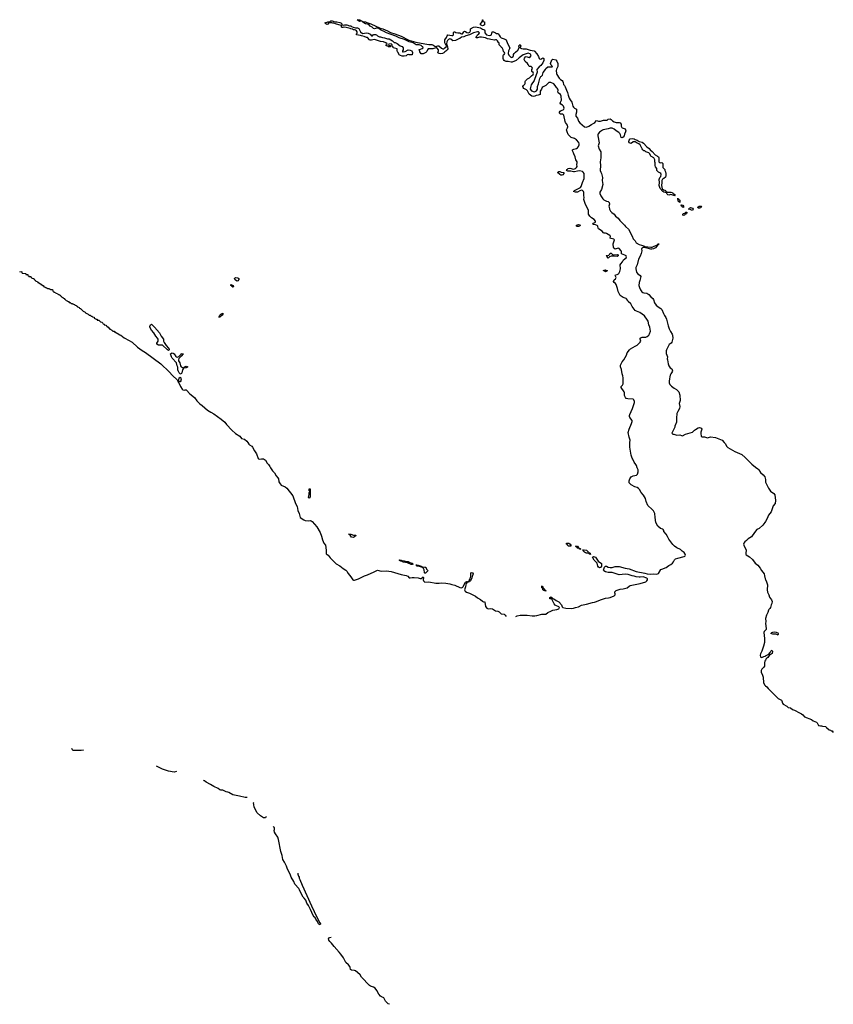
# Model space of a CAD drawing. Header units: inches. Extents: x 2547364 to 2752884, y 552026 to 708734.
# Tile 11 of 85: x 2594950 to 2611371, y 628666 to 648535. Entities that reach past the tile are written whole.
import ezdxf

# ---------------------------------------------------------------- set-up
doc = ezdxf.new("R2010")
doc.units = ezdxf.units.IN
doc.header["$MEASUREMENT"] = 0
for name, color, linetype in [('C5693', 7, 'Continuous'), ('C5694', 7, 'Continuous'), ('C6602', 7, 'Continuous'), ('C6603', 7, 'Continuous'), ('C6604', 7, 'Continuous'), ('C6613', 7, 'Continuous')]:
    doc.layers.add(name, color=color, linetype=linetype)

msp = doc.modelspace()

# ---------------------------------------------------------------- linework, layer by layer
at = {"layer": 'C5693', "color": 6}
for points in [[(2599552, 640000), (2599572, 639970), (2599590, 639954), (2599632, 639932), (2599652, 639912), (2599690, 639835), (2599731, 639771), (2599762, 639682), (2599770, 639675), (2599790, 639670), (2599830, 639675), (2599870, 639674), (2599910, 639644), (2599946, 639586), (2599970, 639560), (2600000, 639516)], [(2596240, 633800), (2596230, 633794), (2596194, 633786), (2596050, 633785), (2596030, 633790), (2596011, 633810), (2596005, 633830)], [(2598118, 633362), (2598070, 633349), (2597950, 633373), (2597835, 633410), (2597708, 633472)], [(2599541, 632839), (2599501, 632841), (2599387, 632867), (2599284, 632884), (2599250, 632893), (2599170, 632942), (2599150, 632950), (2599115, 632955), (2599050, 632984), (2599010, 632987), (2598990, 632994), (2598959, 633019), (2598870, 633058), (2598803, 633103), (2598715, 633150), (2598678, 633178), (2598670, 633178), (2598658, 633190)], [(2599922, 632458), (2599908, 632432), (2599870, 632430), (2599810, 632470), (2599744, 632530), (2599688, 632628), (2599680, 632650), (2599671, 632730), (2599680, 632740)]]:
    msp.add_lwpolyline(points, dxfattribs=at)
at = {"layer": 'C5694', "color": 6}
msp.add_lwpolyline([(2594950, 643450), (2594970, 643454), (2594991, 643450), (2594992, 643432), (2594998, 643418), (2595069, 643411), (2595072, 643410), (2595074, 643406), (2595074, 643394), (2595111, 643390), (2595113, 643373), (2595130, 643371), (2595133, 643353), (2595174, 643350), (2595178, 643338), (2595190, 643334), (2595198, 643318), (2595234, 643310), (2595238, 643298), (2595250, 643294), (2595258, 643278), (2595270, 643274), (2595278, 643258), (2595310, 643252), (2595314, 643234), (2595334, 643230), (2595338, 643218), (2595352, 643212), (2595370, 643211), (2595374, 643194), (2595394, 643190), (2595398, 643178), (2595412, 643172), (2595430, 643171), (2595433, 643153), (2595454, 643150), (2595458, 643138), (2595472, 643132), (2595494, 643130), (2595498, 643118), (2595512, 643112), (2595554, 643110), (2595558, 643098), (2595572, 643092), (2595612, 643090), (2595618, 643058), (2595630, 643054), (2595638, 643038), (2595670, 643032), (2595678, 643018), (2595710, 643012), (2595718, 642998), (2595732, 642992), (2595754, 642990), (2595758, 642978), (2595774, 642970), (2595778, 642958), (2595794, 642950), (2595798, 642938), (2595812, 642932), (2595830, 642931), (2595833, 642913), (2595852, 642910), (2595854, 642894), (2595870, 642892), (2595891, 642871), (2595910, 642862), (2595915, 642855), (2595932, 642850), (2595951, 642831), (2595972, 642830), (2595991, 642811), (2596014, 642810), (2596018, 642798), (2596054, 642790), (2596058, 642778), (2596072, 642772), (2596094, 642770), (2596098, 642758), (2596114, 642750), (2596118, 642738), (2596152, 642730), (2596154, 642714), (2596174, 642710), (2596178, 642698), (2596190, 642694), (2596231, 642651), (2596271, 642630), (2596278, 642618), (2596332, 642590), (2596351, 642571), (2596372, 642570), (2596391, 642551), (2596412, 642550), (2596421, 642541), (2596450, 642531), (2596452, 642512), (2596491, 642491), (2596512, 642490), (2596514, 642474), (2596554, 642470), (2596558, 642458), (2596570, 642454), (2596578, 642438), (2596610, 642434), (2596618, 642418), (2596630, 642414), (2596638, 642398), (2596654, 642390), (2596658, 642378), (2596694, 642370), (2596698, 642358), (2596710, 642354), (2596718, 642338), (2596730, 642334), (2596771, 642291), (2596790, 642291), (2596796, 642276), (2596812, 642270), (2596831, 642251), (2596854, 642250), (2596871, 642231), (2596891, 642230), (2596893, 642213), (2596914, 642210), (2596974, 642174), (2596992, 642170), (2597056, 642116), (2597075, 642110), (2597217, 642030), (2597325, 641925), (2597420, 641860), (2597490, 641819), (2597800, 641590), (2597966, 641430), (2598034, 641354), (2598125, 641265), (2598143, 641243), (2598150, 641222), (2598164, 641204), (2598197, 641130), (2598230, 641078), (2598244, 641064), (2598270, 641060), (2598290, 641067), (2598310, 641064), (2598318, 641058), (2598383, 640983), (2598477, 640910), (2598522, 640842), (2598583, 640783), (2598630, 640750), (2598738, 640658), (2598810, 640613), (2598870, 640584), (2599015, 640475), (2599090, 640410), (2599123, 640363), (2599230, 640250), (2599306, 640186), (2599390, 640130), (2599427, 640087), (2599484, 640070), (2599532, 640032), (2599552, 640000)], dxfattribs=at)
for points in [[(2599222, 643182), (2599230, 643183), (2599252, 643172), (2599267, 643150), (2599260, 643140), (2599250, 643136), (2599230, 643150), (2599223, 643163), (2599210, 643170), (2599210, 643191)], [(2599330, 643261), (2599289, 643290), (2599287, 643310), (2599305, 643330), (2599350, 643328), (2599370, 643311), (2599370, 643290), (2599350, 643265)], [(2598969, 642529), (2598990, 642570), (2599009, 642590), (2599050, 642610), (2599052, 642590), (2599039, 642570), (2598990, 642530)], [(2597950, 641857), (2597930, 641870), (2597830, 641966), (2597750, 641970), (2597719, 641990), (2597718, 642010), (2597742, 642050), (2597742, 642090), (2597731, 642111), (2597700, 642150), (2597659, 642219), (2597610, 642269), (2597578, 642330), (2597575, 642350), (2597580, 642360), (2597590, 642376), (2597609, 642390), (2597671, 642330), (2597770, 642215), (2597803, 642150), (2597851, 642090), (2597853, 642050), (2597863, 642023), (2597903, 641963), (2597953, 641910), (2597965, 641890), (2597966, 641870)], [(2598130, 641728), (2598159, 641741), (2598202, 641778), (2598210, 641790), (2598230, 641800), (2598250, 641792), (2598210, 641742), (2598161, 641699), (2598153, 641670), (2598156, 641650), (2598183, 641610), (2598196, 641550), (2598210, 641530), (2598222, 641522), (2598250, 641513), (2598266, 641514), (2598277, 641523), (2598279, 641530), (2598310, 641542), (2598342, 641530), (2598310, 641510), (2598257, 641503), (2598233, 641467), (2598223, 641410), (2598210, 641384), (2598190, 641389), (2598170, 641412), (2598150, 641450), (2598144, 641470), (2598142, 641522), (2598130, 641550), (2598115, 641610), (2598030, 641703), (2598014, 641730), (2597998, 641770), (2597995, 641790), (2598013, 641807), (2598030, 641812), (2598050, 641808), (2598070, 641790), (2598100, 641740), (2598110, 641730)], [(2598167, 641227), (2598161, 641261), (2598169, 641310), (2598190, 641319), (2598203, 641310), (2598202, 641290), (2598210, 641270), (2598204, 641250), (2598190, 641229)]]:
    msp.add_lwpolyline(points, close=True, dxfattribs=at)
at = {"layer": 'C6602', "color": 6}
msp.add_lwpolyline([(2602414, 628666), (2602390, 628674), (2602350, 628710), (2602334, 628730), (2602297, 628797), (2602286, 628806), (2602250, 628816), (2602229, 628830), (2602197, 628870), (2602161, 628941), (2602125, 628990), (2602094, 629014), (2602030, 629030), (2602010, 629045), (2601851, 629210), (2601821, 629261), (2601765, 629305), (2601730, 629340), (2601710, 629349), (2601650, 629353), (2601626, 629366), (2601618, 629410), (2601610, 629430), (2601583, 629463), (2601530, 629509), (2601486, 629606), (2601430, 629675), (2601401, 629721), (2601300, 629830), (2601242, 629902), (2601210, 629932), (2601190, 629961), (2601184, 629996), (2601186, 630000)], dxfattribs=at)
at = {"layer": 'C6603', "color": 6}
for points in [[(2604964, 636490), (2604990, 636505), (2605050, 636519), (2605190, 636521), (2605292, 636508), (2605350, 636506), (2605390, 636510), (2605490, 636538), (2605570, 636541), (2605610, 636570), (2605670, 636596), (2605710, 636622), (2605790, 636633), (2605832, 636648), (2605844, 636670), (2605833, 636690), (2605771, 636711), (2605760, 636720), (2605736, 636750), (2605698, 636830), (2605698, 636838), (2605687, 636847), (2605650, 636850), (2605650, 636874), (2605669, 636891), (2605694, 636870), (2605698, 636858), (2605712, 636852), (2605730, 636851), (2605775, 636815), (2605830, 636790), (2605886, 636730), (2605898, 636690), (2605914, 636674), (2605970, 636657), (2606090, 636655), (2606130, 636658), (2606170, 636675), (2606230, 636690), (2606290, 636722), (2606390, 636742), (2606510, 636777), (2606550, 636781), (2606590, 636793), (2606670, 636830), (2606710, 636839), (2606770, 636860), (2606833, 636867), (2606864, 636876), (2606949, 636911), (2606960, 636920), (2606967, 636930), (2606969, 636950), (2606963, 636970), (2606964, 636990), (2606990, 637017), (2607070, 637045), (2607130, 637050), (2607210, 637070), (2607250, 637106), (2607270, 637116), (2607470, 637157), (2607587, 637193), (2607610, 637211), (2607621, 637230), (2607620, 637250), (2607606, 637266), (2607530, 637293), (2607470, 637284), (2607450, 637288), (2607390, 637290), (2607350, 637308), (2607310, 637315), (2607230, 637342), (2607170, 637344), (2607050, 637335), (2606910, 637380), (2606830, 637377), (2606770, 637390), (2606740, 637410), (2606730, 637430), (2606750, 637490), (2606770, 637510), (2606790, 637505), (2606827, 637487), (2606870, 637480), (2606910, 637483), (2606970, 637499), (2607050, 637501), (2607170, 637465), (2607250, 637453), (2607390, 637399), (2607570, 637369), (2607611, 637351), (2607690, 637343), (2607750, 637356), (2607810, 637343), (2607841, 637359), (2607890, 637438), (2607910, 637450), (2607998, 637482), (2608050, 637523), (2608090, 637542), (2608127, 637570), (2608147, 637593), (2608166, 637634), (2608187, 637653), (2608230, 637670), (2608358, 637702), (2608372, 637708), (2608381, 637719), (2608387, 637730), (2608384, 637750), (2608361, 637781), (2608322, 637810), (2608290, 637843), (2608210, 637878), (2608168, 637908), (2608130, 637945), (2608050, 638050), (2608026, 638106), (2607996, 638156), (2607950, 638210), (2607947, 638230), (2607937, 638250), (2607930, 638256), (2607884, 638270), (2607830, 638315), (2607790, 638390), (2607773, 638487), (2607767, 638567), (2607756, 638596), (2607742, 638622), (2607714, 638654), (2607630, 638730), (2607595, 638810), (2607579, 638870), (2607538, 638938), (2607490, 638997), (2607456, 639056), (2607437, 639077), (2607412, 639092), (2607363, 639110), (2607291, 639150), (2607269, 639170), (2607254, 639190), (2607250, 639210), (2607250, 639230), (2607264, 639270), (2607290, 639310), (2607330, 639330), (2607396, 639344), (2607416, 639363), (2607430, 639410), (2607429, 639450), (2607410, 639490), (2607396, 639536), (2607382, 639562), (2607350, 639604), (2607326, 639666), (2607310, 639690), (2607290, 639750), (2607265, 639910), (2607267, 640000)], [(2609171, 640000), (2609185, 639985), (2609222, 639922), (2609240, 639900), (2609384, 639824), (2609522, 639762), (2609590, 639697), (2609626, 639670), (2609664, 639624), (2609726, 639566), (2609803, 639503), (2609850, 639470), (2609870, 639450), (2609898, 639398), (2609956, 639350), (2609989, 639310), (2610000, 639255)], [(2600000, 639516), (2600015, 639495), (2600050, 639434), (2600090, 639390), (2600125, 639330), (2600160, 639290), (2600171, 639270), (2600181, 639210), (2600206, 639166), (2600230, 639142), (2600310, 639106), (2600343, 639083), (2600465, 638930), (2600518, 638770), (2600552, 638710), (2600563, 638630), (2600590, 638567), (2600612, 638490), (2600682, 638442), (2600710, 638430), (2600770, 638421), (2600810, 638427), (2600830, 638422), (2600850, 638409), (2600950, 638304), (2601011, 638190), (2601042, 638110), (2601059, 638038), (2601091, 637971), (2601119, 637930), (2601138, 637830), (2601133, 637773), (2601136, 637756), (2601175, 637730), (2601213, 637673), (2601250, 637642), (2601337, 637557), (2601411, 637511), (2601478, 637458), (2601530, 637429), (2601550, 637406), (2601579, 637359), (2601634, 637294), (2601672, 637232), (2601690, 637222), (2601710, 637222), (2601790, 637252), (2601910, 637314), (2601970, 637333), (2602106, 637394), (2602170, 637429), (2602248, 637408), (2602350, 637414), (2602450, 637400), (2602650, 637342), (2602750, 637322), (2602785, 637305), (2602810, 637275), (2602830, 637270), (2602870, 637278), (2602910, 637277), (2602990, 637269), (2603030, 637259), (2603050, 637259), (2603083, 637277), (2603091, 637291), (2603101, 637281), (2603103, 637270), (2603096, 637230), (2603097, 637210), (2603110, 637195), (2603127, 637187), (2603210, 637190), (2603350, 637165), (2603417, 637163), (2603470, 637169), (2603550, 637164), (2603630, 637151), (2603670, 637136), (2603730, 637127), (2603830, 637078), (2603870, 637072), (2603894, 637086), (2603903, 637097), (2603950, 637187), (2603970, 637198), (2603990, 637191), (2604008, 637192), (2604018, 637202), (2604018, 637210), (2604027, 637213), (2604029, 637229), (2604042, 637250), (2604055, 637305), (2604056, 637370), (2604070, 637378), (2604091, 637370), (2604099, 637350), (2604080, 637300), (2604070, 637255), (2604059, 637241), (2604050, 637209), (2604036, 637204), (2604031, 637190), (2603990, 637189), (2603961, 637159), (2603951, 637130), (2603946, 637090), (2603931, 637049), (2603929, 637029), (2603942, 637002), (2603966, 636986), (2604030, 636962), (2604150, 636903), (2604190, 636868), (2604250, 636838), (2604290, 636798), (2604310, 636790), (2604332, 636792), (2604338, 636778), (2604351, 636691), (2604377, 636657), (2604408, 636648), (2604453, 636653), (2604490, 636645), (2604550, 636607), (2604598, 636598), (2604624, 636584), (2604670, 636545), (2604730, 636536), (2604750, 636519), (2604765, 636490)], [(2610000, 638406), (2609990, 638390), (2609950, 638338), (2609875, 638265), (2609830, 638247), (2609779, 638190), (2609721, 638099), (2609650, 638060), (2609617, 638023), (2609584, 637996), (2609567, 637973), (2609561, 637950), (2609570, 637910), (2609608, 637850), (2609615, 637830), (2609602, 637770), (2609606, 637750), (2609615, 637735), (2609678, 637698), (2609741, 637641), (2609797, 637570), (2609850, 637530), (2609897, 637470), (2609922, 637422), (2609972, 637350), (2609984, 637310), (2609994, 637250), (2610000, 637237)], [(2610000, 636216), (2609975, 636190), (2609970, 636170), (2609983, 636050), (2609984, 635964), (2609964, 635890), (2609946, 635854), (2609930, 635790), (2609899, 635741), (2609892, 635710), (2609899, 635679), (2609910, 635668), (2609930, 635665), (2609970, 635686), (2610000, 635694)], [(2610000, 635607), (2609997, 635603), (2609990, 635590), (2609985, 635555), (2609985, 635510), (2609981, 635490), (2609970, 635470), (2609930, 635430), (2609917, 635403), (2609917, 635370), (2609945, 635310), (2609954, 635270), (2609963, 635150), (2609986, 635106), (2610000, 635094)], [(2600565, 631315), (2600566, 631290), (2600576, 631250), (2600591, 631230), (2600591, 631210), (2600607, 631187), (2600651, 631070), (2600838, 630650), (2600947, 630427), (2601010, 630310), (2601018, 630290), (2601013, 630267), (2600990, 630280), (2600982, 630290), (2600959, 630339), (2600930, 630382), (2600923, 630403), (2600904, 630424), (2600890, 630432), (2600870, 630459), (2600821, 630581), (2600780, 630660), (2600748, 630710), (2600728, 630768), (2600690, 630805), (2600671, 630830), (2600610, 630942), (2600598, 630978), (2600582, 631002), (2600506, 631090), (2600482, 631142), (2600429, 631230), (2600409, 631290), (2600355, 631390), (2600334, 631454), (2600296, 631536), (2600262, 631590), (2600246, 631670), (2600220, 631750), (2600172, 631992), (2600157, 632037), (2600110, 632103), (2600090, 632139), (2600085, 632170), (2600090, 632190), (2600090, 632230), (2600074, 632250), (2600078, 632262)], [(2601186, 630000), (2601190, 630010), (2601212, 630012), (2601238, 630022)]]:
    msp.add_lwpolyline(points, dxfattribs=at)
for points in [[(2600790, 638882), (2600782, 638890), (2600781, 638901), (2600789, 638951), (2600789, 638989), (2600790, 638994), (2600802, 638998), (2600806, 639010), (2600802, 639022), (2600790, 639026), (2600789, 639070), (2600810, 639071), (2600814, 638930), (2600810, 638908)], [(2601690, 638089), (2601650, 638093), (2601633, 638110), (2601619, 638130), (2601619, 638139), (2601610, 638148), (2601586, 638150), (2601634, 638150), (2601690, 638135), (2601732, 638130), (2601725, 638110)], [(2606070, 637909), (2606029, 637909), (2606009, 637930), (2606007, 637947), (2605989, 637950), (2605988, 637970), (2606030, 637971), (2606062, 637950), (2606076, 637930)], [(2606270, 637849), (2606248, 637850), (2606246, 637866), (2606208, 637870), (2606186, 637890), (2606182, 637902), (2606168, 637910), (2606210, 637911), (2606222, 637890), (2606222, 637882), (2606232, 637872), (2606252, 637870), (2606254, 637854), (2606274, 637850)], [(2606438, 637778), (2606450, 637778), (2606462, 637770), (2606470, 637746), (2606450, 637748), (2606429, 637769), (2606390, 637769), (2606370, 637777), (2606350, 637789), (2606329, 637810), (2606328, 637828), (2606308, 637832), (2606345, 637835), (2606391, 637831), (2606432, 637790)], [(2602870, 637541), (2602850, 637542), (2602776, 637576), (2602690, 637590), (2602670, 637604), (2602638, 637610), (2602636, 637616), (2602625, 637625), (2602609, 637630), (2602627, 637633), (2602650, 637630), (2602662, 637622), (2602710, 637615), (2602750, 637603), (2602790, 637599), (2602822, 637582), (2602870, 637566), (2602890, 637549)], [(2606650, 637476), (2606629, 637490), (2606618, 637510), (2606605, 637565), (2606578, 637598), (2606543, 637630), (2606509, 637691), (2606530, 637701), (2606550, 637699), (2606570, 637687), (2606625, 637605), (2606690, 637558), (2606694, 637530), (2606690, 637510), (2606670, 637481)], [(2603130, 637362), (2603120, 637380), (2603113, 637433), (2603100, 637460), (2603088, 637472), (2603088, 637488), (2603050, 637490), (2603039, 637499), (2603010, 637499), (2602970, 637508), (2602964, 637510), (2602962, 637518), (2602966, 637526), (2602946, 637530), (2602992, 637530), (2603050, 637510), (2603052, 637492), (2603130, 637490), (2603146, 637486), (2603163, 637450), (2603179, 637430), (2603185, 637410), (2603168, 637390), (2603150, 637375), (2603132, 637368)], [(2605554, 637014), (2605566, 637014), (2605570, 637006), (2605550, 637008), (2605538, 637018), (2605530, 637018), (2605509, 637030), (2605508, 637048), (2605502, 637062), (2605489, 637070), (2605490, 637111), (2605498, 637098), (2605510, 637094), (2605518, 637058), (2605530, 637054), (2605550, 637034)]]:
    msp.add_lwpolyline(points, close=True, dxfattribs=at)
at = {"layer": 'C6604', "color": 6}
for points in [[(2601310, 648491), (2601350, 648491), (2601410, 648481), (2601431, 648471), (2601450, 648452), (2601453, 648433), (2601467, 648433), (2601490, 648422), (2601510, 648431), (2601550, 648431), (2601609, 648411), (2601630, 648411), (2601650, 648396), (2601683, 648383), (2601730, 648371), (2601771, 648371), (2601796, 648356), (2601830, 648291), (2601870, 648256), (2601950, 648271), (2601986, 648266), (2602022, 648242), (2602050, 648212), (2602070, 648212), (2602090, 648234), (2602102, 648238), (2602130, 648238), (2602150, 648231), (2602172, 648210), (2602210, 648191), (2602230, 648191), (2602270, 648176), (2602310, 648171), (2602370, 648151), (2602406, 648146), (2602472, 648110), (2602510, 648074), (2602530, 648072), (2602570, 648056), (2602630, 648010), (2602671, 647991), (2602688, 647968), (2602691, 647950), (2602691, 647929), (2602678, 647910), (2602674, 647890), (2602690, 647887), (2602730, 647891), (2602790, 647925), (2602830, 647921), (2602866, 647906), (2602881, 647870), (2602873, 647827), (2602810, 647828), (2602790, 647833), (2602770, 647829), (2602750, 647809), (2602710, 647799), (2602690, 647802), (2602670, 647798), (2602633, 647813), (2602609, 647829), (2602599, 647839), (2602589, 647870), (2602574, 647890), (2602567, 647913), (2602566, 647950), (2602486, 647970), (2602486, 647990), (2602475, 647995), (2602466, 648010), (2602468, 648030), (2602450, 648048), (2602398, 648042), (2602394, 648030), (2602398, 648018), (2602430, 648014), (2602434, 648010), (2602434, 647990), (2602390, 647986), (2602382, 648002), (2602346, 648010), (2602348, 648030), (2602362, 648038), (2602366, 648050), (2602338, 648070), (2602290, 648089), (2602230, 648094), (2602150, 648125), (2602110, 648134), (2602074, 648130), (2602050, 648121), (2602025, 648125), (2602009, 648129), (2601970, 648174), (2601950, 648175), (2601899, 648199), (2601850, 648209), (2601830, 648219), (2601746, 648230), (2601746, 648250), (2601759, 648261), (2601762, 648270), (2601759, 648290), (2601750, 648308), (2601730, 648322), (2601710, 648329), (2601690, 648329), (2601665, 648345), (2601630, 648349), (2601617, 648357), (2601540, 648380), (2601502, 648382), (2601494, 648386), (2601470, 648378), (2601460, 648380), (2601447, 648387), (2601446, 648410), (2601438, 648418), (2601326, 648450), (2601290, 648468), (2601270, 648464), (2601249, 648469), (2601191, 648469), (2601170, 648448), (2601150, 648438), (2601126, 648450), (2601108, 648470), (2601130, 648482), (2601155, 648485), (2601170, 648492), (2601207, 648493), (2601230, 648511), (2601254, 648510)], [(2601857, 648503), (2601850, 648504), (2601810, 648499), (2601789, 648509), (2601780, 648520), (2601762, 648530), (2601785, 648535), (2601816, 648530), (2601837, 648517), (2601862, 648510)], [(2604290, 648409), (2604249, 648430), (2604250, 648452), (2604286, 648490), (2604290, 648534), (2604294, 648530), (2604298, 648498), (2604330, 648494), (2604332, 648470), (2604331, 648430), (2604310, 648415)], [(2607890, 645645), (2607910, 645652), (2607932, 645630), (2607932, 645592), (2607927, 645573), (2607931, 645551), (2607971, 645510), (2607971, 645490), (2607983, 645463), (2607991, 645430), (2607991, 645390), (2607981, 645359), (2607951, 645330), (2607925, 645315), (2607913, 645287), (2607913, 645250), (2607903, 645190), (2607919, 645119), (2607943, 645103), (2607970, 645097), (2607981, 645090), (2607993, 645073), (2608017, 645057), (2608098, 645058), (2608125, 645050), (2608135, 645035), (2608171, 645010), (2608175, 644995), (2608182, 644990), (2608170, 644982), (2608090, 645009), (2608050, 644995), (2608030, 645002), (2608017, 645017), (2608003, 645043), (2607950, 645055), (2607930, 645069), (2607873, 645130), (2607855, 645190), (2607861, 645250), (2607854, 645310), (2607869, 645351), (2607890, 645374), (2607898, 645410), (2607889, 645429), (2607870, 645448), (2607840, 645460), (2607809, 645490), (2607809, 645530), (2607784, 645564), (2607773, 645590), (2607776, 645650), (2607770, 645670), (2607767, 645710), (2607756, 645736), (2607747, 645747), (2607690, 645778), (2607678, 645798), (2607669, 645829), (2607649, 645849), (2607590, 645869), (2607568, 645888), (2607550, 645892), (2607527, 645910), (2607510, 645930), (2607470, 646009), (2607449, 646029), (2607410, 646042), (2607370, 646070), (2607330, 646068), (2607290, 646038), (2607270, 646041), (2607257, 646050), (2607243, 646070), (2607245, 646085), (2607250, 646101), (2607270, 646131), (2607310, 646136), (2607349, 646131), (2607370, 646116), (2607410, 646106), (2607450, 646078), (2607510, 646066), (2607541, 646041), (2607610, 645971), (2607656, 645936), (2607676, 645910), (2607716, 645876), (2607776, 645810), (2607824, 645784), (2607846, 645766), (2607851, 645750), (2607852, 645670), (2607870, 645652)], [(2605890, 645395), (2605870, 645398), (2605849, 645409), (2605806, 645450), (2605830, 645471), (2605850, 645471), (2605879, 645459), (2605931, 645451), (2605931, 645430), (2605910, 645402)], [(2608270, 644848), (2608258, 644858), (2608250, 644858), (2608242, 644870), (2608238, 644898), (2608230, 644906), (2608230, 644934), (2608238, 644918), (2608250, 644914), (2608258, 644898), (2608270, 644890)], [(2608350, 644748), (2608330, 644749), (2608323, 644763), (2608309, 644770), (2608298, 644790), (2608302, 644798), (2608310, 644802), (2608334, 644790), (2608350, 644774)], [(2608670, 644729), (2608646, 644730), (2608638, 644750), (2608666, 644770), (2608710, 644774), (2608712, 644770), (2608702, 644758), (2608702, 644750), (2608690, 644738)], [(2608350, 644585), (2608335, 644590), (2608334, 644610), (2608341, 644619), (2608350, 644626), (2608387, 644633), (2608390, 644651), (2608414, 644650), (2608414, 644630), (2608393, 644627), (2608391, 644610), (2608376, 644604), (2608365, 644590)], [(2608530, 644688), (2608510, 644689), (2608485, 644705), (2608470, 644709), (2608446, 644710), (2608462, 644718), (2608466, 644730), (2608490, 644742), (2608510, 644738), (2608532, 644730), (2608545, 644710)], [(2606230, 644363), (2606204, 644364), (2606190, 644370), (2606190, 644390), (2606230, 644401), (2606254, 644394), (2606261, 644390), (2606260, 644380), (2606258, 644370), (2606250, 644368)], [(2606930, 643793), (2607010, 643794), (2607031, 643790), (2607031, 643770), (2607010, 643754), (2606950, 643761), (2606890, 643761), (2606853, 643747), (2606830, 643726), (2606809, 643750), (2606808, 643768), (2606786, 643770), (2606790, 643774), (2606810, 643771), (2606838, 643782), (2606859, 643801), (2606870, 643825), (2606890, 643821), (2606917, 643797)], [(2606770, 643450), (2606746, 643466), (2606729, 643471), (2606750, 643482), (2606770, 643485), (2606790, 643471), (2606814, 643470), (2606810, 643466), (2606790, 643466), (2606784, 643456)]]:
    msp.add_lwpolyline(points, close=True, dxfattribs=at)
msp.add_lwpolyline([(2607267, 640000), (2607268, 640048), (2607251, 640110), (2607233, 640207), (2607250, 640275), (2607296, 640384), (2607310, 640430), (2607308, 640450), (2607266, 640510), (2607258, 640530), (2607257, 640550), (2607262, 640570), (2607319, 640690), (2607356, 640810), (2607358, 640830), (2607346, 640866), (2607330, 640880), (2607224, 640884), (2607193, 640893), (2607175, 640910), (2607156, 640950), (2607156, 641010), (2607148, 641028), (2607089, 641110), (2607089, 641130), (2607117, 641163), (2607130, 641190), (2607131, 641310), (2607125, 641350), (2607110, 641390), (2607094, 641474), (2607075, 641530), (2607075, 641565), (2607110, 641630), (2607146, 641670), (2607196, 641764), (2607212, 641810), (2607256, 641870), (2607277, 641890), (2607370, 641948), (2607414, 641967), (2607475, 642025), (2607488, 642050), (2607472, 642090), (2607472, 642110), (2607490, 642124), (2607511, 642131), (2607590, 642130), (2607617, 642143), (2607647, 642170), (2607664, 642196), (2607681, 642250), (2607670, 642330), (2607650, 642375), (2607632, 642450), (2607623, 642470), (2607557, 642557), (2607464, 642624), (2607399, 642650), (2607373, 642670), (2607309, 642750), (2607282, 642802), (2607230, 642850), (2607217, 642877), (2607200, 642900), (2607189, 642909), (2607127, 642930), (2607067, 642970), (2607030, 643050), (2607016, 643110), (2606986, 643190), (2606972, 643212), (2606950, 643230), (2606937, 643250), (2606938, 643270), (2606950, 643287), (2606974, 643306), (2606985, 643330), (2606978, 643358), (2606969, 643371), (2606975, 643385), (2607010, 643391), (2607034, 643406), (2607044, 643416), (2607064, 643456), (2607076, 643510), (2607070, 643591), (2607080, 643610), (2607113, 643647), (2607138, 643690), (2607192, 643728), (2607196, 643750), (2607190, 643770), (2607165, 643785), (2607097, 643810), (2607097, 643850), (2607090, 643870), (2607050, 643915), (2607030, 643922), (2606970, 643902), (2606942, 643922), (2606936, 643936), (2606930, 644010), (2606953, 644090), (2606944, 644104), (2606890, 644117), (2606869, 644129), (2606873, 644170), (2606863, 644183), (2606790, 644224), (2606770, 644229), (2606747, 644227), (2606733, 644233), (2606705, 644265), (2606630, 644318), (2606622, 644330), (2606615, 644370), (2606604, 644384), (2606570, 644398), (2606530, 644401), (2606519, 644410), (2606529, 644430), (2606559, 644441), (2606569, 644450), (2606569, 644470), (2606546, 644506), (2606490, 644539), (2606457, 644570), (2606433, 644610), (2606427, 644690), (2606370, 644809), (2606339, 644910), (2606343, 644950), (2606335, 644990), (2606336, 645050), (2606329, 645070), (2606310, 645089), (2606290, 645093), (2606256, 645084), (2606210, 645054), (2606170, 645054), (2606129, 645070), (2606146, 645090), (2606270, 645150), (2606285, 645170), (2606310, 645251), (2606343, 645330), (2606342, 645430), (2606321, 645461), (2606310, 645469), (2606250, 645485), (2606210, 645480), (2606150, 645463), (2606130, 645463), (2606070, 645478), (2606010, 645479), (2605989, 645489), (2605999, 645510), (2606018, 645530), (2606050, 645537), (2606130, 645518), (2606170, 645530), (2606190, 645550), (2606198, 645570), (2606192, 645610), (2606202, 645650), (2606198, 645670), (2606190, 645690), (2606173, 645710), (2606158, 645770), (2606133, 645830), (2606129, 645850), (2606106, 645890), (2606106, 645910), (2606136, 645924), (2606190, 645936), (2606210, 645950), (2606226, 645974), (2606242, 646010), (2606242, 646030), (2606236, 646056), (2606189, 646110), (2606150, 646135), (2606081, 646161), (2606038, 646198), (2606020, 646220), (2605999, 646270), (2605988, 646310), (2606006, 646354), (2606010, 646370), (2606007, 646407), (2605964, 646464), (2605958, 646478), (2605929, 646609), (2605910, 646629), (2605866, 646630), (2605855, 646635), (2605846, 646650), (2605846, 646670), (2605855, 646690), (2605876, 646704), (2605921, 646719), (2605933, 646730), (2605939, 646750), (2605926, 646790), (2605908, 646808), (2605870, 646830), (2605859, 646850), (2605864, 646870), (2605887, 646910), (2605880, 646990), (2605865, 647025), (2605819, 647059), (2605813, 647070), (2605817, 647110), (2605812, 647132), (2605796, 647156), (2605781, 647170), (2605759, 647210), (2605730, 647244), (2605670, 647267), (2605630, 647266), (2605609, 647251), (2605570, 647210), (2605517, 647183), (2605496, 647164), (2605483, 647130), (2605457, 647090), (2605457, 647030), (2605454, 647026), (2605411, 647010), (2605376, 647004), (2605350, 646990), (2605310, 646985), (2605288, 646990), (2605234, 647030), (2605197, 647097), (2605177, 647117), (2605153, 647130), (2605128, 647150), (2605112, 647170), (2605107, 647190), (2605119, 647210), (2605144, 647236), (2605150, 647250), (2605149, 647291), (2605156, 647304), (2605200, 647340), (2605239, 647361), (2605277, 647403), (2605314, 647430), (2605317, 647450), (2605310, 647468), (2605288, 647490), (2605289, 647529), (2605297, 647550), (2605295, 647570), (2605270, 647589), (2605234, 647594), (2605210, 647628), (2605202, 647650), (2605153, 647693), (2605134, 647730), (2605141, 647759), (2605157, 647783), (2605170, 647791), (2605210, 647776), (2605230, 647775), (2605261, 647790), (2605270, 647810), (2605258, 647838), (2605246, 647846), (2605210, 647857), (2605110, 647829), (2605030, 647769), (2604970, 647710), (2604890, 647681), (2604870, 647678), (2604810, 647689), (2604770, 647689), (2604750, 647697), (2604729, 647710), (2604713, 647733), (2604709, 647751), (2604709, 647811), (2604715, 647825), (2604730, 647832), (2604739, 647850), (2604737, 647870), (2604713, 647893), (2604708, 647930), (2604688, 647968), (2604675, 647975), (2604668, 647988), (2604630, 648026), (2604627, 648067), (2604615, 648075), (2604595, 648110), (2604570, 648129), (2604550, 648129), (2604530, 648122), (2604458, 648138), (2604430, 648139), (2604390, 648149), (2604350, 648170), (2604270, 648185), (2604230, 648183), (2604190, 648166), (2604170, 648166), (2604166, 648170), (2604166, 648190), (2604179, 648201), (2604190, 648230), (2604218, 648250), (2604229, 648270), (2604210, 648289), (2604190, 648293), (2604107, 648273), (2604030, 648229), (2603951, 648209), (2603914, 648190), (2603870, 648182), (2603830, 648154), (2603810, 648149), (2603747, 648113), (2603690, 648109), (2603650, 648143), (2603630, 648147), (2603604, 648136), (2603585, 648115), (2603572, 648090), (2603565, 648045), (2603586, 647986), (2603588, 647950), (2603575, 647925), (2603550, 647899), (2603530, 647889), (2603510, 647869), (2603486, 647854), (2603449, 647849), (2603415, 647855), (2603390, 647868), (2603401, 647910), (2603401, 647930), (2603379, 647959), (2603370, 647966), (2603350, 647969), (2603290, 647949), (2603210, 647949), (2603195, 647945), (2603183, 647930), (2603168, 647892), (2603150, 647875), (2603092, 647848), (2603050, 647846), (2603028, 647888), (2603022, 647922), (2603010, 647926), (2603006, 647934), (2603030, 647934), (2603038, 647942), (2603070, 647951), (2603095, 647970), (2603088, 647990), (2603070, 647997), (2603050, 648013), (2603010, 648029), (2602949, 648029), (2602890, 648070), (2602810, 648090), (2602717, 648137), (2602609, 648170), (2602541, 648201), (2602354, 648270), (2602290, 648305), (2602270, 648310), (2602230, 648330), (2602197, 648357), (2602170, 648363), (2602150, 648361), (2602110, 648350), (2602090, 648359), (2602064, 648384), (2602026, 648406), (2601995, 648435), (2601930, 648453), (2601894, 648470), (2601867, 648493), (2601881, 648499), (2601926, 648490), (2601956, 648476), (2602039, 648450), (2602225, 648365), (2602276, 648350), (2602371, 648310), (2602436, 648276), (2602521, 648250), (2602650, 648201), (2602803, 648123), (2602945, 648085), (2603127, 648047), (2603210, 648036), (2603270, 648034), (2603290, 648028), (2603330, 648002), (2603350, 647997), (2603370, 647999), (2603390, 648008), (2603410, 648005), (2603460, 647960), (2603490, 647944), (2603510, 647950), (2603533, 647967), (2603555, 647990), (2603562, 648010), (2603562, 648022), (2603550, 648028), (2603530, 648069), (2603530, 648110), (2603533, 648130), (2603567, 648173), (2603576, 648210), (2603593, 648227), (2603630, 648224), (2603670, 648213), (2603690, 648217), (2603703, 648230), (2603703, 648277), (2603709, 648291), (2603729, 648291), (2603750, 648280), (2603790, 648272), (2603830, 648270), (2603850, 648255), (2603870, 648251), (2603890, 648251), (2603913, 648287), (2603930, 648305), (2603950, 648298), (2603975, 648275), (2604010, 648270), (2604037, 648283), (2604045, 648295), (2604049, 648310), (2604049, 648351), (2604110, 648382), (2604150, 648390), (2604250, 648371), (2604290, 648341), (2604330, 648330), (2604339, 648310), (2604336, 648270), (2604371, 648231), (2604430, 648215), (2604458, 648222), (2604470, 648232), (2604486, 648290), (2604510, 648292), (2604554, 648270), (2604570, 648254), (2604590, 648258), (2604610, 648247), (2604630, 648224), (2604650, 648190), (2604670, 648170), (2604690, 648160), (2604730, 648150), (2604767, 648127), (2604796, 648056), (2604840, 647970), (2604837, 647950), (2604815, 647905), (2604810, 647850), (2604821, 647821), (2604839, 647799), (2604870, 647775), (2604890, 647776), (2604909, 647790), (2604915, 647810), (2604915, 647830), (2604929, 647850), (2604957, 647883), (2605002, 647918), (2605028, 647970), (2605026, 648010), (2605050, 648032), (2605062, 648010), (2605051, 647990), (2605052, 647970), (2605076, 647956), (2605110, 647948), (2605170, 647950), (2605250, 647917), (2605330, 647910), (2605343, 647903), (2605390, 647846), (2605421, 647790), (2605434, 647754), (2605444, 647744), (2605470, 647741), (2605510, 647765), (2605531, 647750), (2605530, 647710), (2605510, 647667), (2605470, 647610), (2605436, 647584), (2605390, 647530), (2605394, 647474), (2605390, 647453), (2605375, 647425), (2605330, 647305), (2605276, 647224), (2605257, 647170), (2605255, 647130), (2605278, 647098), (2605330, 647082), (2605356, 647084), (2605382, 647098), (2605399, 647130), (2605403, 647190), (2605422, 647238), (2605451, 647350), (2605470, 647386), (2605484, 647396), (2605501, 647419), (2605517, 647470), (2605564, 647530), (2605570, 647551), (2605610, 647586), (2605698, 647582), (2605706, 647590), (2605686, 647610), (2605675, 647615), (2605661, 647650), (2605690, 647724), (2605710, 647737), (2605770, 647723), (2605790, 647697), (2605810, 647650), (2605810, 647589), (2605786, 647534), (2605780, 647510), (2605785, 647450), (2605791, 647430), (2605836, 647356), (2605865, 647330), (2605898, 647310), (2605911, 647290), (2605921, 647270), (2605926, 647230), (2605947, 647207), (2605962, 647182), (2605983, 647110), (2606006, 647066), (2606018, 647010), (2606038, 646950), (2606058, 646918), (2606094, 646874), (2606117, 646790), (2606130, 646771), (2606150, 646751), (2606187, 646727), (2606191, 646671), (2606177, 646623), (2606177, 646590), (2606205, 646550), (2606228, 646488), (2606256, 646456), (2606350, 646373), (2606390, 646368), (2606436, 646384), (2606490, 646420), (2606535, 646445), (2606558, 646462), (2606590, 646501), (2606630, 646490), (2606670, 646490), (2606710, 646500), (2606730, 646510), (2606790, 646507), (2606809, 646511), (2606830, 646531), (2606865, 646535), (2606890, 646523), (2606917, 646497), (2606950, 646476), (2606990, 646460), (2607050, 646463), (2607071, 646451), (2607091, 646430), (2607090, 646390), (2607101, 646361), (2607111, 646350), (2607170, 646330), (2607183, 646290), (2607177, 646270), (2607156, 646224), (2607148, 646190), (2607130, 646165), (2607110, 646150), (2607090, 646158), (2607075, 646215), (2607061, 646241), (2607041, 646261), (2606989, 646290), (2606946, 646326), (2606906, 646346), (2606870, 646344), (2606830, 646330), (2606728, 646312), (2606710, 646304), (2606655, 646265), (2606625, 646235), (2606617, 646210), (2606617, 646190), (2606642, 646050), (2606626, 645990), (2606644, 645924), (2606676, 645870), (2606678, 645750), (2606663, 645670), (2606670, 645590), (2606666, 645490), (2606676, 645456), (2606690, 645430), (2606711, 645350), (2606705, 645290), (2606722, 645210), (2606693, 645110), (2606662, 645058), (2606660, 645030), (2606681, 644981), (2606722, 644922), (2606741, 644901), (2606790, 644875), (2606825, 644865), (2606847, 644847), (2606851, 644811), (2606843, 644770), (2606845, 644755), (2606855, 644710), (2606875, 644670), (2606903, 644643), (2606950, 644611), (2606973, 644573), (2607028, 644530), (2607062, 644482), (2607120, 644420), (2607154, 644390), (2607180, 644360), (2607239, 644310), (2607310, 644170), (2607333, 644113), (2607370, 644073), (2607395, 644035), (2607450, 643998), (2607550, 643970), (2607570, 643959), (2607687, 643947), (2607712, 643948), (2607745, 643955), (2607790, 643981), (2607799, 643981), (2607822, 643998), (2607830, 644013), (2607854, 644010), (2607830, 643985), (2607813, 643987), (2607813, 643973), (2607785, 643930), (2607742, 643910), (2607710, 643904), (2607690, 643906), (2607588, 643930), (2607561, 643941), (2607530, 643937), (2607512, 643928), (2607502, 643910), (2607503, 643870), (2607490, 643819), (2607470, 643764), (2607439, 643701), (2607410, 643585), (2607386, 643534), (2607382, 643510), (2607399, 643439), (2607416, 643416), (2607471, 643370), (2607484, 643350), (2607465, 643270), (2607450, 643230), (2607447, 643170), (2607456, 643130), (2607481, 643081), (2607505, 643045), (2607527, 643027), (2607550, 643020), (2607610, 643015), (2607650, 642990), (2607685, 642945), (2607730, 642910), (2607744, 642890), (2607763, 642823), (2607796, 642776), (2607839, 642739), (2607890, 642710), (2607910, 642690), (2607943, 642603), (2607964, 642564), (2607990, 642528), (2608006, 642490), (2608035, 642355), (2608056, 642296), (2608083, 642243), (2608119, 642190), (2608126, 642170), (2608129, 642110), (2608111, 642030), (2608096, 642010), (2608059, 641981), (2608043, 641957), (2608004, 641876), (2607998, 641850), (2608000, 641800), (2608021, 641730), (2608018, 641690), (2608022, 641670), (2608034, 641630), (2608039, 641590), (2608050, 641550), (2608077, 641510), (2608111, 641490), (2608125, 641450), (2608119, 641430), (2608090, 641390), (2608078, 641362), (2608070, 641330), (2608068, 641290), (2608056, 641243), (2608058, 641210), (2608074, 641174), (2608102, 641142), (2608158, 641098), (2608208, 641070), (2608250, 641025), (2608270, 640958), (2608280, 640850), (2608262, 640790), (2608270, 640730), (2608264, 640690), (2608230, 640630), (2608215, 640590), (2608205, 640495), (2608209, 640410), (2608173, 640330), (2608169, 640310), (2608111, 640190), (2608130, 640173), (2608150, 640172), (2608210, 640148), (2608270, 640155), (2608310, 640141), (2608330, 640140), (2608390, 640170), (2608528, 640212), (2608568, 640252), (2608590, 640268), (2608642, 640298), (2608670, 640303), (2608710, 640291), (2608715, 640275), (2608699, 640210), (2608698, 640182), (2608704, 640130), (2608718, 640118), (2608774, 640114), (2608830, 640095), (2608890, 640115), (2608990, 640103), (2609129, 640049), (2609171, 640000)], dxfattribs=at)
at = {"layer": 'C6613', "color": 6}
for points in [[(2610000, 639255), (2610001, 639250), (2610004, 639204), (2610020, 639160), (2610062, 639082), (2610102, 639022), (2610172, 638972), (2610188, 638950), (2610203, 638830), (2610200, 638770), (2610157, 638723), (2610115, 638605), (2610063, 638537), (2610037, 638470), (2610000, 638406)], [(2610000, 637237), (2610022, 637190), (2610042, 637130), (2610038, 637030), (2610045, 636985), (2610069, 636930), (2610083, 636883), (2610122, 636830), (2610135, 636795), (2610128, 636752), (2610115, 636725), (2610100, 636670), (2610090, 636650), (2610069, 636631), (2610062, 636618), (2610052, 636570), (2610024, 636516), (2610002, 636450), (2610008, 636390), (2610003, 636350), (2610018, 636250), (2610013, 636230), (2610000, 636216)], [(2610000, 635694), (2610005, 635695), (2610015, 635705), (2610067, 635733), (2610097, 635763), (2610110, 635791), (2610130, 635811), (2610138, 635798), (2610141, 635790), (2610135, 635745), (2610078, 635702), (2610050, 635662), (2610030, 635649), (2610012, 635628), (2610000, 635607)], [(2610000, 635094), (2610031, 635070), (2610057, 635037), (2610117, 634977), (2610259, 634839), (2610310, 634813), (2610322, 634802), (2610330, 634790), (2610343, 634743), (2610360, 634720), (2610430, 634684), (2610458, 634658), (2610510, 634647), (2610550, 634618), (2610590, 634603), (2610690, 634545), (2610730, 634530), (2610753, 634510), (2610790, 634465), (2610930, 634410), (2610964, 634384), (2611030, 634359), (2611045, 634345), (2611070, 634291), (2611087, 634293), (2611110, 634283), (2611130, 634286), (2611150, 634278), (2611210, 634270), (2611230, 634250), (2611290, 634206), (2611316, 634196), (2611330, 634184), (2611350, 634181), (2611371, 634149)]]:
    msp.add_lwpolyline(points, dxfattribs=at)
msp.add_lwpolyline([(2610250, 636115), (2610243, 636123), (2610215, 636135), (2610150, 636136), (2610109, 636150), (2610129, 636170), (2610150, 636176), (2610190, 636183), (2610218, 636178), (2610250, 636165), (2610259, 636150), (2610261, 636130)], close=True, dxfattribs=at)

doc.saveas('drawing.dxf')
